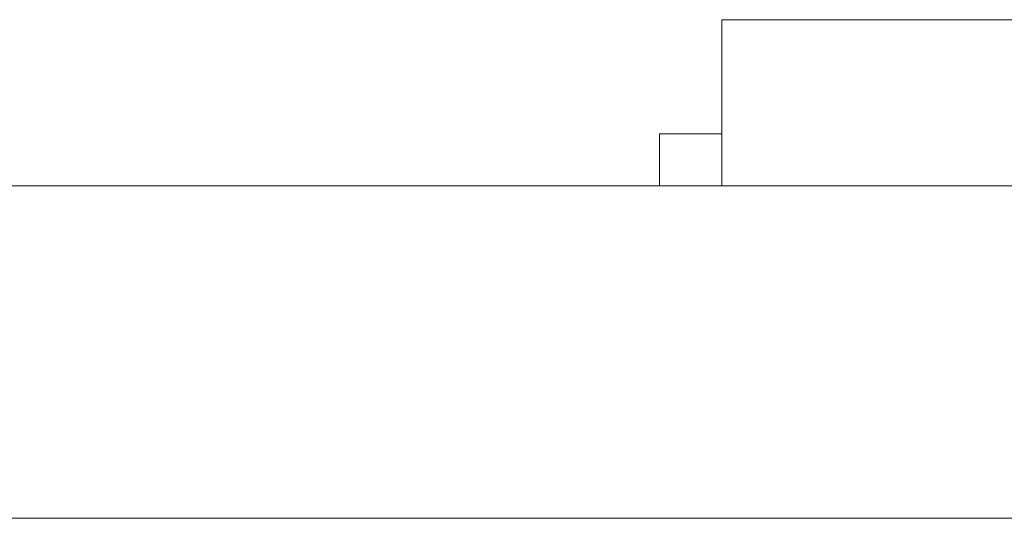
# Model space of a CAD drawing. Header units: inches. Extents: x -36 to 647, y 177 to 609.
# Tile 202 of 256: x 498.95 to 503.69, y 456.47 to 458.87. Entities that reach past the tile are written whole.
import ezdxf

# ---------------------------------------------------------------- set-up
doc = ezdxf.new("R2010")
doc.units = ezdxf.units.IN
doc.header["$MEASUREMENT"] = 0
doc.layers.add('1', color=7, linetype='Continuous')

# ---------------------------------------------------------------- blocks, each defined once
blk = doc.blocks.new('block 2183')
at = {"layer": '1', "color": 155, "lineweight": 18, "true_color": 0x4c7299}
blk.add_lwpolyline([(502.0267, 458.3189), (502.3267, 458.3189)], dxfattribs=at)
blk = doc.blocks.new('block 2188')
at = {"layer": '1', "color": 155, "lineweight": 18, "true_color": 0x4c7299}
blk.add_lwpolyline([(502.3267, 458.8689), (507.3267, 458.8689)], dxfattribs=at)
blk = doc.blocks.new('block 2264')
at = {"layer": '1', "color": 155, "lineweight": 18, "true_color": 0x4c7299}
blk.add_lwpolyline([(515.7924, 458.0689), (406.9054, 458.0689)], dxfattribs=at)
blk = doc.blocks.new('block 2477')
at = {"layer": '1', "color": 155, "lineweight": 18, "true_color": 0x4c7299}
blk.add_lwpolyline([(502.3267, 458.8689), (502.3267, 458.0689)], dxfattribs=at)
blk = doc.blocks.new('block 2480')
at = {"layer": '1', "color": 155, "lineweight": 18, "true_color": 0x4c7299}
blk.add_lwpolyline([(502.0267, 458.3189), (502.0267, 458.0689)], dxfattribs=at)
blk = doc.blocks.new('block 2579')
at = {"layer": '1', "color": 155, "lineweight": 18, "true_color": 0x4c7299}
blk.add_lwpolyline([(515.7924, 456.4689), (406.9054, 456.4689)], dxfattribs=at)
blk = doc.blocks.new('block 2755')
at = {"layer": '1', "color": 18, "lineweight": 13, "true_color": 0x4c0000}
blk.add_lwpolyline([(515.7924, 458.0689), (406.9054, 458.0689)], dxfattribs=at)
blk = doc.blocks.new('block 2761')
at = {"layer": '1', "color": 18, "lineweight": 13, "true_color": 0x4c0000}
blk.add_lwpolyline([(515.7924, 458.0689), (406.9054, 458.0689)], dxfattribs=at)
blk = doc.blocks.new('block 2845')
at = {"layer": '1', "color": 18, "lineweight": 13, "true_color": 0x4c0000}
blk.add_lwpolyline([(395.5667, 458.0689), (527.1311, 458.0689)], dxfattribs=at)
blk = doc.blocks.new('block 2846')
at = {"layer": '1', "color": 18, "lineweight": 13, "true_color": 0x4c0000}
blk.add_lwpolyline([(395.5667, 458.0689), (527.1311, 458.0689)], dxfattribs=at)
blk = doc.blocks.new('block 2866')
at = {"layer": '1', "color": 18, "lineweight": 13, "true_color": 0x4c0000}
blk.add_lwpolyline([(501.3815, 458.0689), (501.7815, 458.0689)], dxfattribs=at)
blk = doc.blocks.new('block 2868')
at = {"layer": '1', "color": 18, "lineweight": 13, "true_color": 0x4c0000}
blk.add_lwpolyline([(501.3815, 458.0689), (501.7815, 458.0689)], dxfattribs=at)
blk = doc.blocks.new('block 7542')
at = {"layer": '1', "color": 18, "lineweight": 13, "true_color": 0x4c0000}
blk.add_open_spline([(277.6797, 458.0689), (277.6797, 458.0689), (202.8704, 458.0689), (202.8704, 458.0689), (202.8704, 458.0689), (165.4658, 458.0689), (165.4658, 458.0689), (165.4658, 458.0689), (160.7902, 458.0689), (160.7902, 458.0689), (160.7902, 458.0689), (158.4524, 458.0689), (158.4524, 458.0689), (158.4524, 458.0689), (157.2662, 458.0689), (157.2662, 458.0689), (157.2662, 458.0689), (153.2884, 458.0689), (153.2884, 458.0689), (153.2884, 458.0689), (152.2514, 458.0689), (152.2514, 458.0689), (152.2514, 458.0689), (149.9136, 458.0689), (149.9136, 458.0689), (149.9136, 458.0689), (131.2113, 458.0689), (131.2113, 458.0689), (131.2113, 458.0689), (56.402, 458.0689), (56.402, 458.0689), (56.402, 458.0689), (37.6997, 458.0689), (37.6997, 458.0689), (37.6997, 458.0689), (28.3485, 458.0689), (28.3485, 458.0689), (28.3485, 458.0689), (23.673, 458.0689), (23.673, 458.0689), (23.673, 458.0689), (21.3896, 458.0689), (21.3896, 458.0689), (21.3896, 458.0689), (20.5239, 458.0689), (20.5239, 458.0689), (20.5239, 458.0689), (5.6337, 458.0689), (5.6337, 458.0689), (5.6337, 458.0689), (4.2572, 458.0689), (4.2572, 458.0689), (4.2572, 458.0689), (1.9195, 458.0689), (1.9195, 458.0689), (1.9195, 458.0689), (-2.7561, 458.0689), (-2.7561, 458.0689), (-2.7561, 458.0689), (-12.1073, 458.0689), (-12.1073, 458.0689), (-12.1073, 458.0689), (-14.3267, 458.0689), (-14.3267, 458.0689), (-14.3267, 458.0689), (-13.5047, 458.0689), (-13.5047, 458.0689), (-13.5047, 458.0689), (-11.167, 458.0689), (-11.167, 458.0689), (-11.167, 458.0689), (-6.4914, 458.0689), (-6.4914, 458.0689), (-6.4914, 458.0689), (2.8598, 458.0689), (2.8598, 458.0689), (2.8598, 458.0689), (9.9828, 458.0689), (9.9828, 458.0689), (9.9828, 458.0689), (11.3987, 458.0689), (11.3987, 458.0689), (11.3987, 458.0689), (13.7365, 458.0689), (13.7365, 458.0689), (13.7365, 458.0689), (18.4121, 458.0689), (18.4121, 458.0689), (18.4121, 458.0689), (37.1144, 458.0689), (37.1144, 458.0689), (37.1144, 458.0689), (111.9237, 458.0689), (111.9237, 458.0689), (111.9237, 458.0689), (130.626, 458.0689), (130.626, 458.0689), (130.626, 458.0689), (139.9772, 458.0689), (139.9772, 458.0689), (139.9772, 458.0689), (143.0499, 458.0689), (143.0499, 458.0689), (143.0499, 458.0689), (145.3437, 458.0689), (145.3437, 458.0689), (145.3437, 458.0689), (146.1784, 458.0689), (146.1784, 458.0689), (146.1784, 458.0689), (183.583, 458.0689), (183.583, 458.0689), (183.583, 458.0689), (258.3923, 458.0689), (258.3923, 458.0689), (258.3923, 458.0689), (289.4917, 458.0689), (289.4917, 458.0689), (289.4917, 458.0689), (326.8964, 458.0689), (326.8964, 458.0689), (326.8964, 458.0689), (364.301, 458.0689), (364.301, 458.0689), (364.301, 458.0689), (383.0033, 458.0689), (383.0033, 458.0689), (383.0033, 458.0689), (387.6789, 458.0689), (387.6789, 458.0689), (387.6789, 458.0689), (390.0167, 458.0689), (390.0167, 458.0689), (390.0167, 458.0689), (391.2325, 458.0689), (391.2325, 458.0689), (391.2325, 458.0689), (395.2018, 458.0689), (395.2018, 458.0689), (395.2018, 458.0689), (396.2149, 458.0689), (396.2149, 458.0689), (396.2149, 458.0689), (398.5527, 458.0689), (398.5527, 458.0689), (398.5527, 458.0689), (473.3619, 458.0689), (473.3619, 458.0689), (473.3619, 458.0689), (510.7666, 458.0689), (510.7666, 458.0689), (510.7666, 458.0689), (520.1177, 458.0689), (520.1177, 458.0689), (520.1177, 458.0689), (524.7933, 458.0689), (524.7933, 458.0689), (524.7933, 458.0689), (527.1311, 458.0689), (527.1311, 458.0689), (527.1311, 458.0689), (527.9528, 458.0689), (527.9528, 458.0689), (527.9528, 458.0689), (535.6701, 458.0689), (535.6701, 458.0689), (535.6701, 458.0689), (545.0212, 458.0689), (545.0212, 458.0689), (545.0212, 458.0689), (545.6185, 458.0689), (545.6185, 458.0689), (545.6185, 458.0689), (536.2673, 458.0689), (536.2673, 458.0689), (536.2673, 458.0689), (531.6311, 458.0689), (531.6311, 458.0689), (531.6311, 458.0689), (530.7777, 458.0689), (530.7777, 458.0689), (530.7777, 458.0689), (528.4683, 458.0689), (528.4683, 458.0689), (528.4683, 458.0689), (525.3906, 458.0689), (525.3906, 458.0689), (525.3906, 458.0689), (520.715, 458.0689), (520.715, 458.0689), (520.715, 458.0689), (519.7844, 458.0689), (519.7844, 458.0689), (519.7844, 458.0689), (517.5884, 458.0689), (517.5884, 458.0689), (517.5884, 458.0689), (514.5138, 458.0689), (514.5138, 458.0689), (514.5138, 458.0689), (495.8115, 458.0689), (495.8115, 458.0689), (495.8115, 458.0689), (421.0023, 458.0689), (421.0023, 458.0689), (421.0023, 458.0689), (411.6511, 458.0689), (411.6511, 458.0689), (411.6511, 458.0689), (406.9755, 458.0689), (406.9755, 458.0689), (406.9755, 458.0689), (406.1388, 458.0689), (406.1388, 458.0689), (406.1388, 458.0689), (403.8462, 458.0689), (403.8462, 458.0689), (403.8462, 458.0689), (400.7729, 458.0689), (400.7729, 458.0689), (400.7729, 458.0689), (396.0974, 458.0689), (396.0974, 458.0689), (396.0974, 458.0689), (386.7462, 458.0689), (386.7462, 458.0689), (386.7462, 458.0689), (349.3416, 458.0689), (349.3416, 458.0689), (349.3416, 458.0689), (311.9369, 458.0689), (311.9369, 458.0689), (311.9369, 458.0689), (293.2346, 458.0689), (293.2346, 458.0689), (293.2346, 458.0689), (283.8835, 458.0689), (283.8835, 458.0689), (283.8835, 458.0689), (280.8066, 458.0689), (280.8066, 458.0689), (280.8066, 458.0689), (278.5024, 458.0689), (278.5024, 458.0689), (278.5024, 458.0689), (277.6797, 458.0689), (277.6797, 458.0689)], degree=3, knots=[0, 0, 0, 0, 1, 1, 1, 2, 2, 2, 3, 3, 3, 4, 4, 4, 5, 5, 5, 6, 6, 6, 7, 7, 7, 8, 8, 8, 9, 9, 9, 10, 10, 10, 11, 11, 11, 12, 12, 12, 13, 13, 13, 14, 14, 14, 15, 15, 15, 16, 16, 16, 17, 17, 17, 18, 18, 18, 19, 19, 19, 20, 20, 20, 21, 21, 21, 22, 22, 22, 23, 23, 23, 24, 24, 24, 25, 25, 25, 26, 26, 26, 27, 27, 27, 28, 28, 28, 29, 29, 29, 30, 30, 30, 31, 31, 31, 32, 32, 32, 33, 33, 33, 34, 34, 34, 35, 35, 35, 36, 36, 36, 37, 37, 37, 38, 38, 38, 39, 39, 39, 40, 40, 40, 41, 41, 41, 42, 42, 42, 43, 43, 43, 44, 44, 44, 45, 45, 45, 46, 46, 46, 47, 47, 47, 48, 48, 48, 49, 49, 49, 50, 50, 50, 51, 51, 51, 52, 52, 52, 53, 53, 53, 54, 54, 54, 55, 55, 55, 56, 56, 56, 57, 57, 57, 58, 58, 58, 59, 59, 59, 60, 60, 60, 61, 61, 61, 62, 62, 62, 63, 63, 63, 64, 64, 64, 65, 65, 65, 66, 66, 66, 67, 67, 67, 68, 68, 68, 69, 69, 69, 70, 70, 70, 71, 71, 71, 72, 72, 72, 73, 73, 73, 74, 74, 74, 75, 75, 75, 76, 76, 76, 77, 77, 77, 78, 78, 78, 79, 79, 79, 80, 80, 80, 81, 81, 81, 82, 82, 82, 82], dxfattribs=at)
blk = doc.blocks.new('block 7730')
at = {"layer": '1', "color": 18, "lineweight": 13, "true_color": 0x4c0000}
blk.add_open_spline([(503.3018, 458.0689), (503.3983, 458.0689), (503.4948, 458.0689), (503.5914, 458.0689), (503.4948, 458.0689), (503.3983, 458.0689), (503.3018, 458.0689), (503.0608, 458.0689), (502.8198, 458.0689), (502.5788, 458.0689), (502.5431, 458.0689), (502.5074, 458.0689), (502.4717, 458.0689), (502.2949, 458.0689), (502.1181, 458.0689), (501.9414, 458.0689), (502.1414, 458.0689), (502.3414, 458.0689), (502.5414, 458.0689), (502.3414, 458.0689), (502.1414, 458.0689), (501.9414, 458.0689), (502.1181, 458.0689), (502.2949, 458.0689), (502.4717, 458.0689), (502.5074, 458.0689), (502.5431, 458.0689), (502.5788, 458.0689), (502.8198, 458.0689), (503.0608, 458.0689), (503.3018, 458.0689)], degree=3, knots=[0, 0, 0, 0, 1, 1, 1, 2, 2, 2, 3, 3, 3, 4, 4, 4, 5, 5, 5, 6, 6, 6, 7, 7, 7, 8, 8, 8, 9, 9, 9, 10, 10, 10, 10], dxfattribs=at)
blk = doc.blocks.new('block 7826')
at = {"layer": '1', "color": 18, "lineweight": 13, "true_color": 0x4c0000}
blk.add_open_spline([(503.3018, 458.0689), (503.3983, 458.0689), (503.4948, 458.0689), (503.5914, 458.0689), (503.4948, 458.0689), (503.3983, 458.0689), (503.3018, 458.0689), (503.0608, 458.0689), (502.8198, 458.0689), (502.5788, 458.0689), (502.5431, 458.0689), (502.5074, 458.0689), (502.4717, 458.0689), (502.2949, 458.0689), (502.1181, 458.0689), (501.9414, 458.0689), (502.1414, 458.0689), (502.3414, 458.0689), (502.5414, 458.0689), (502.3414, 458.0689), (502.1414, 458.0689), (501.9414, 458.0689), (502.1181, 458.0689), (502.2949, 458.0689), (502.4717, 458.0689), (502.5074, 458.0689), (502.5431, 458.0689), (502.5788, 458.0689), (502.8198, 458.0689), (503.0608, 458.0689), (503.3018, 458.0689)], degree=3, knots=[0, 0, 0, 0, 1, 1, 1, 2, 2, 2, 3, 3, 3, 4, 4, 4, 5, 5, 5, 6, 6, 6, 7, 7, 7, 8, 8, 8, 9, 9, 9, 10, 10, 10, 10], dxfattribs=at)
blk = doc.blocks.new('block 7830')
at = {"layer": '1', "color": 18, "lineweight": 13, "true_color": 0x4c0000}
blk.add_open_spline([(503.3018, 458.0689), (503.3983, 458.0689), (503.4948, 458.0689), (503.5914, 458.0689), (503.4948, 458.0689), (503.3983, 458.0689), (503.3018, 458.0689), (503.0608, 458.0689), (502.8198, 458.0689), (502.5788, 458.0689), (502.5431, 458.0689), (502.5074, 458.0689), (502.4717, 458.0689), (502.2949, 458.0689), (502.1181, 458.0689), (501.9414, 458.0689), (502.1414, 458.0689), (502.3414, 458.0689), (502.5414, 458.0689), (502.3414, 458.0689), (502.1414, 458.0689), (501.9414, 458.0689), (502.1181, 458.0689), (502.2949, 458.0689), (502.4717, 458.0689), (502.5074, 458.0689), (502.5431, 458.0689), (502.5788, 458.0689), (502.8198, 458.0689), (503.0608, 458.0689), (503.3018, 458.0689)], degree=3, knots=[0, 0, 0, 0, 1, 1, 1, 2, 2, 2, 3, 3, 3, 4, 4, 4, 5, 5, 5, 6, 6, 6, 7, 7, 7, 8, 8, 8, 9, 9, 9, 10, 10, 10, 10], dxfattribs=at)
blk = doc.blocks.new('block 7871')
at = {"layer": '1', "color": 18, "lineweight": 13, "true_color": 0x4c0000}
blk.add_open_spline([(503.3018, 458.0689), (503.3983, 458.0689), (503.4948, 458.0689), (503.5914, 458.0689), (503.4948, 458.0689), (503.3983, 458.0689), (503.3018, 458.0689), (503.0608, 458.0689), (502.8198, 458.0689), (502.5788, 458.0689), (502.5431, 458.0689), (502.5074, 458.0689), (502.4717, 458.0689), (502.2949, 458.0689), (502.1181, 458.0689), (501.9414, 458.0689), (502.1414, 458.0689), (502.3414, 458.0689), (502.5414, 458.0689), (502.3414, 458.0689), (502.1414, 458.0689), (501.9414, 458.0689), (502.1181, 458.0689), (502.2949, 458.0689), (502.4717, 458.0689), (502.5074, 458.0689), (502.5431, 458.0689), (502.5788, 458.0689), (502.8198, 458.0689), (503.0608, 458.0689), (503.3018, 458.0689)], degree=3, knots=[0, 0, 0, 0, 1, 1, 1, 2, 2, 2, 3, 3, 3, 4, 4, 4, 5, 5, 5, 6, 6, 6, 7, 7, 7, 8, 8, 8, 9, 9, 9, 10, 10, 10, 10], dxfattribs=at)
blk = doc.blocks.new('block 7926')
at = {"layer": '1', "color": 18, "lineweight": 13, "true_color": 0x4c0000}
blk.add_open_spline([(277.6797, 458.0689), (277.6797, 458.0689), (202.8704, 458.0689), (202.8704, 458.0689), (202.8704, 458.0689), (165.4658, 458.0689), (165.4658, 458.0689), (165.4658, 458.0689), (160.7902, 458.0689), (160.7902, 458.0689), (160.7902, 458.0689), (158.4524, 458.0689), (158.4524, 458.0689), (158.4524, 458.0689), (157.2662, 458.0689), (157.2662, 458.0689), (157.2662, 458.0689), (153.2884, 458.0689), (153.2884, 458.0689), (153.2884, 458.0689), (152.2514, 458.0689), (152.2514, 458.0689), (152.2514, 458.0689), (149.9136, 458.0689), (149.9136, 458.0689), (149.9136, 458.0689), (131.2113, 458.0689), (131.2113, 458.0689), (131.2113, 458.0689), (56.402, 458.0689), (56.402, 458.0689), (56.402, 458.0689), (37.6997, 458.0689), (37.6997, 458.0689), (37.6997, 458.0689), (28.3485, 458.0689), (28.3485, 458.0689), (28.3485, 458.0689), (23.673, 458.0689), (23.673, 458.0689), (23.673, 458.0689), (21.3896, 458.0689), (21.3896, 458.0689), (21.3896, 458.0689), (20.5239, 458.0689), (20.5239, 458.0689), (20.5239, 458.0689), (5.6337, 458.0689), (5.6337, 458.0689), (5.6337, 458.0689), (4.2572, 458.0689), (4.2572, 458.0689), (4.2572, 458.0689), (1.9195, 458.0689), (1.9195, 458.0689), (1.9195, 458.0689), (-2.7561, 458.0689), (-2.7561, 458.0689), (-2.7561, 458.0689), (-12.1073, 458.0689), (-12.1073, 458.0689), (-12.1073, 458.0689), (-14.3267, 458.0689), (-14.3267, 458.0689), (-14.3267, 458.0689), (-13.5047, 458.0689), (-13.5047, 458.0689), (-13.5047, 458.0689), (-11.167, 458.0689), (-11.167, 458.0689), (-11.167, 458.0689), (-6.4914, 458.0689), (-6.4914, 458.0689), (-6.4914, 458.0689), (2.8598, 458.0689), (2.8598, 458.0689), (2.8598, 458.0689), (9.9828, 458.0689), (9.9828, 458.0689), (9.9828, 458.0689), (11.3987, 458.0689), (11.3987, 458.0689), (11.3987, 458.0689), (13.7365, 458.0689), (13.7365, 458.0689), (13.7365, 458.0689), (18.4121, 458.0689), (18.4121, 458.0689), (18.4121, 458.0689), (37.1144, 458.0689), (37.1144, 458.0689), (37.1144, 458.0689), (111.9237, 458.0689), (111.9237, 458.0689), (111.9237, 458.0689), (130.626, 458.0689), (130.626, 458.0689), (130.626, 458.0689), (139.9772, 458.0689), (139.9772, 458.0689), (139.9772, 458.0689), (143.0499, 458.0689), (143.0499, 458.0689), (143.0499, 458.0689), (145.3437, 458.0689), (145.3437, 458.0689), (145.3437, 458.0689), (146.1784, 458.0689), (146.1784, 458.0689), (146.1784, 458.0689), (183.583, 458.0689), (183.583, 458.0689), (183.583, 458.0689), (258.3923, 458.0689), (258.3923, 458.0689), (258.3923, 458.0689), (289.4917, 458.0689), (289.4917, 458.0689), (289.4917, 458.0689), (326.8964, 458.0689), (326.8964, 458.0689), (326.8964, 458.0689), (364.301, 458.0689), (364.301, 458.0689), (364.301, 458.0689), (383.0033, 458.0689), (383.0033, 458.0689), (383.0033, 458.0689), (387.6789, 458.0689), (387.6789, 458.0689), (387.6789, 458.0689), (390.0167, 458.0689), (390.0167, 458.0689), (390.0167, 458.0689), (391.2325, 458.0689), (391.2325, 458.0689), (391.2325, 458.0689), (395.2018, 458.0689), (395.2018, 458.0689), (395.2018, 458.0689), (396.2149, 458.0689), (396.2149, 458.0689), (396.2149, 458.0689), (398.5527, 458.0689), (398.5527, 458.0689), (398.5527, 458.0689), (473.3619, 458.0689), (473.3619, 458.0689), (473.3619, 458.0689), (510.7666, 458.0689), (510.7666, 458.0689), (510.7666, 458.0689), (520.1177, 458.0689), (520.1177, 458.0689), (520.1177, 458.0689), (524.7933, 458.0689), (524.7933, 458.0689), (524.7933, 458.0689), (527.1311, 458.0689), (527.1311, 458.0689), (527.1311, 458.0689), (527.9528, 458.0689), (527.9528, 458.0689), (527.9528, 458.0689), (535.6701, 458.0689), (535.6701, 458.0689), (535.6701, 458.0689), (545.0212, 458.0689), (545.0212, 458.0689), (545.0212, 458.0689), (545.6185, 458.0689), (545.6185, 458.0689), (545.6185, 458.0689), (536.2673, 458.0689), (536.2673, 458.0689), (536.2673, 458.0689), (531.6311, 458.0689), (531.6311, 458.0689), (531.6311, 458.0689), (530.7777, 458.0689), (530.7777, 458.0689), (530.7777, 458.0689), (528.4683, 458.0689), (528.4683, 458.0689), (528.4683, 458.0689), (525.3906, 458.0689), (525.3906, 458.0689), (525.3906, 458.0689), (520.715, 458.0689), (520.715, 458.0689), (520.715, 458.0689), (519.7844, 458.0689), (519.7844, 458.0689), (519.7844, 458.0689), (517.5884, 458.0689), (517.5884, 458.0689), (517.5884, 458.0689), (514.5138, 458.0689), (514.5138, 458.0689), (514.5138, 458.0689), (495.8115, 458.0689), (495.8115, 458.0689), (495.8115, 458.0689), (421.0023, 458.0689), (421.0023, 458.0689), (421.0023, 458.0689), (411.6511, 458.0689), (411.6511, 458.0689), (411.6511, 458.0689), (406.9755, 458.0689), (406.9755, 458.0689), (406.9755, 458.0689), (406.1388, 458.0689), (406.1388, 458.0689), (406.1388, 458.0689), (403.8462, 458.0689), (403.8462, 458.0689), (403.8462, 458.0689), (400.7729, 458.0689), (400.7729, 458.0689), (400.7729, 458.0689), (396.0974, 458.0689), (396.0974, 458.0689), (396.0974, 458.0689), (386.7462, 458.0689), (386.7462, 458.0689), (386.7462, 458.0689), (349.3416, 458.0689), (349.3416, 458.0689), (349.3416, 458.0689), (311.9369, 458.0689), (311.9369, 458.0689), (311.9369, 458.0689), (293.2346, 458.0689), (293.2346, 458.0689), (293.2346, 458.0689), (283.8835, 458.0689), (283.8835, 458.0689), (283.8835, 458.0689), (280.8066, 458.0689), (280.8066, 458.0689), (280.8066, 458.0689), (278.5024, 458.0689), (278.5024, 458.0689), (278.5024, 458.0689), (277.6797, 458.0689), (277.6797, 458.0689)], degree=3, knots=[0, 0, 0, 0, 1, 1, 1, 2, 2, 2, 3, 3, 3, 4, 4, 4, 5, 5, 5, 6, 6, 6, 7, 7, 7, 8, 8, 8, 9, 9, 9, 10, 10, 10, 11, 11, 11, 12, 12, 12, 13, 13, 13, 14, 14, 14, 15, 15, 15, 16, 16, 16, 17, 17, 17, 18, 18, 18, 19, 19, 19, 20, 20, 20, 21, 21, 21, 22, 22, 22, 23, 23, 23, 24, 24, 24, 25, 25, 25, 26, 26, 26, 27, 27, 27, 28, 28, 28, 29, 29, 29, 30, 30, 30, 31, 31, 31, 32, 32, 32, 33, 33, 33, 34, 34, 34, 35, 35, 35, 36, 36, 36, 37, 37, 37, 38, 38, 38, 39, 39, 39, 40, 40, 40, 41, 41, 41, 42, 42, 42, 43, 43, 43, 44, 44, 44, 45, 45, 45, 46, 46, 46, 47, 47, 47, 48, 48, 48, 49, 49, 49, 50, 50, 50, 51, 51, 51, 52, 52, 52, 53, 53, 53, 54, 54, 54, 55, 55, 55, 56, 56, 56, 57, 57, 57, 58, 58, 58, 59, 59, 59, 60, 60, 60, 61, 61, 61, 62, 62, 62, 63, 63, 63, 64, 64, 64, 65, 65, 65, 66, 66, 66, 67, 67, 67, 68, 68, 68, 69, 69, 69, 70, 70, 70, 71, 71, 71, 72, 72, 72, 73, 73, 73, 74, 74, 74, 75, 75, 75, 76, 76, 76, 77, 77, 77, 78, 78, 78, 79, 79, 79, 80, 80, 80, 81, 81, 81, 82, 82, 82, 82], dxfattribs=at)
blk = doc.blocks.new('block 7949')
at = {"layer": '1', "color": 18, "lineweight": 13, "true_color": 0x4c0000}
blk.add_open_spline([(499.8334, 458.0689), (499.7284, 458.0689), (499.623, 458.0689), (499.5176, 458.0689), (499.5176, 458.0689), (499.5117, 458.0689), (499.5001, 458.0689), (499.4878, 458.0689), (499.4541, 458.0689), (499.4121, 458.0689), (499.3746, 458.0689), (499.3398, 458.0689), (499.3163, 458.0689), (499.3003, 458.0689), (499.2929, 458.0689), (499.2947, 458.0689), (499.2994, 458.0689), (499.3051, 458.0689), (499.3168, 458.0689), (499.3291, 458.0689), (499.3628, 458.0689), (499.4048, 458.0689), (499.4423, 458.0689), (499.4771, 458.0689), (499.5006, 458.0689), (499.5165, 458.0689), (499.5239, 458.0689), (499.5222, 458.0689), (499.6283, 458.0689), (499.7337, 458.0689), (499.8392, 458.0689), (499.8498, 458.0689), (499.7727, 458.0689), (499.6357, 458.0689), (499.4901, 458.0689), (499.3338, 458.0689), (499.1852, 458.0689), (499.0774, 458.0689), (499.0064, 458.0689), (498.9897, 458.0689), (498.982, 458.0689), (498.9782, 458.0689), (498.9782, 458.0689), (498.9732, 458.0689), (498.999, 458.0689), (499.0533, 458.0689), (499.1067, 458.0689), (499.1818, 458.0689), (499.268, 458.0689), (499.3753, 458.0689), (499.4844, 458.0689), (499.59, 458.0689), (499.7114, 458.0689), (499.7977, 458.0689), (499.8214, 458.0689), (499.8283, 458.0689), (499.8322, 458.0689), (499.8334, 458.0689)], degree=3, knots=[0, 0, 0, 0, 1, 1, 1, 2, 2, 2, 3, 3, 3, 4, 4, 4, 5, 5, 5, 6, 6, 6, 7, 7, 7, 8, 8, 8, 9, 9, 9, 10, 10, 10, 11, 11, 11, 12, 12, 12, 13, 13, 13, 14, 14, 14, 15, 15, 15, 16, 16, 16, 17, 17, 17, 18, 18, 18, 19, 19, 19, 19], dxfattribs=at)
blk = doc.blocks.new('block 7968')
at = {"layer": '1', "color": 18, "lineweight": 13, "true_color": 0x4c0000}
blk.add_open_spline([(500.3114, 458.0689), (501.0526, 458.0689), (501.7938, 458.0689), (502.535, 458.0689), (502.7996, 458.0689), (503.0642, 458.0689), (503.3289, 458.0689), (503.5028, 458.0689), (503.6767, 458.0689), (503.8507, 458.0689), (503.5861, 458.0689), (503.3216, 458.0689), (503.0571, 458.0689), (503.4, 458.0689), (503.7429, 458.0689), (504.0859, 458.0689), (504.3893, 458.0689), (504.6927, 458.0689), (504.9961, 458.0689), (505.0414, 458.0689), (505.0624, 458.0689), (505.0577, 458.0689), (505.0552, 458.0689), (504.9276, 458.0689), (504.7406, 458.0689), (504.0519, 458.0689), (503.3632, 458.0689), (502.6746, 458.0689), (502.53, 458.0689), (502.3855, 458.0689), (502.241, 458.0689), (502.192, 458.0689), (502.143, 458.0689), (502.094, 458.0689), (502.0131, 458.0689), (501.9322, 458.0689), (501.8514, 458.0689), (501.5108, 458.0689), (501.1702, 458.0689), (500.8297, 458.0689), (500.9179, 458.0689), (501.0061, 458.0689), (501.0943, 458.0689), (500.9852, 458.0689), (500.8762, 458.0689), (500.7672, 458.0689), (500.7214, 458.0689), (500.6758, 458.0689), (500.6307, 458.0689), (500.538, 458.0689), (500.4565, 458.0689), (500.3971, 458.0689), (500.3493, 458.0689), (500.3133, 458.0689), (500.2904, 458.0689), (500.1543, 458.0689), (500.0182, 458.0689), (499.8822, 458.0689), (499.8305, 458.0689), (499.8729, 458.0689), (499.9923, 458.0689), (500.0858, 458.0689), (500.1967, 458.0689), (500.3114, 458.0689)], degree=3, knots=[0, 0, 0, 0, 1, 1, 1, 2, 2, 2, 3, 3, 3, 4, 4, 4, 5, 5, 5, 6, 6, 6, 7, 7, 7, 8, 8, 8, 9, 9, 9, 10, 10, 10, 11, 11, 11, 12, 12, 12, 13, 13, 13, 14, 14, 14, 15, 15, 15, 16, 16, 16, 17, 17, 17, 18, 18, 18, 19, 19, 19, 20, 20, 20, 21, 21, 21, 21], dxfattribs=at)
blk = doc.blocks.new('block 7981')
at = {"layer": '1', "color": 18, "lineweight": 13, "true_color": 0x4c0000}
blk.add_open_spline([(501.9837, 458.0689), (501.9224, 458.0689), (501.8612, 458.0689), (501.8, 458.0689), (501.528, 458.0689), (501.256, 458.0689), (500.9841, 458.0689), (501.0453, 458.0689), (501.1066, 458.0689), (501.1679, 458.0689), (501.4398, 458.0689), (501.7117, 458.0689), (501.9837, 458.0689)], degree=3, knots=[0, 0, 0, 0, 1, 1, 1, 2, 2, 2, 3, 3, 3, 4, 4, 4, 4], dxfattribs=at)
blk = doc.blocks.new('block 7983')
at = {"layer": '1', "color": 18, "lineweight": 13, "true_color": 0x4c0000}
blk.add_open_spline([(499.8334, 458.0689), (499.7284, 458.0689), (499.623, 458.0689), (499.5176, 458.0689), (499.5176, 458.0689), (499.5117, 458.0689), (499.5001, 458.0689), (499.4878, 458.0689), (499.4541, 458.0689), (499.4121, 458.0689), (499.3746, 458.0689), (499.3398, 458.0689), (499.3163, 458.0689), (499.3003, 458.0689), (499.2929, 458.0689), (499.2947, 458.0689), (499.2994, 458.0689), (499.3051, 458.0689), (499.3168, 458.0689), (499.3291, 458.0689), (499.3628, 458.0689), (499.4048, 458.0689), (499.4423, 458.0689), (499.4771, 458.0689), (499.5006, 458.0689), (499.5165, 458.0689), (499.5239, 458.0689), (499.5222, 458.0689), (499.6283, 458.0689), (499.7337, 458.0689), (499.8392, 458.0689), (499.8498, 458.0689), (499.7727, 458.0689), (499.6357, 458.0689), (499.4901, 458.0689), (499.3338, 458.0689), (499.1852, 458.0689), (499.0774, 458.0689), (499.0064, 458.0689), (498.9897, 458.0689), (498.982, 458.0689), (498.9782, 458.0689), (498.9782, 458.0689), (498.9732, 458.0689), (498.999, 458.0689), (499.0533, 458.0689), (499.1067, 458.0689), (499.1818, 458.0689), (499.268, 458.0689), (499.3753, 458.0689), (499.4844, 458.0689), (499.59, 458.0689), (499.7114, 458.0689), (499.7977, 458.0689), (499.8214, 458.0689), (499.8283, 458.0689), (499.8322, 458.0689), (499.8334, 458.0689)], degree=3, knots=[0, 0, 0, 0, 1, 1, 1, 2, 2, 2, 3, 3, 3, 4, 4, 4, 5, 5, 5, 6, 6, 6, 7, 7, 7, 8, 8, 8, 9, 9, 9, 10, 10, 10, 11, 11, 11, 12, 12, 12, 13, 13, 13, 14, 14, 14, 15, 15, 15, 16, 16, 16, 17, 17, 17, 18, 18, 18, 19, 19, 19, 19], dxfattribs=at)
blk = doc.blocks.new('block 7986')
at = {"layer": '1', "color": 18, "lineweight": 13, "true_color": 0x4c0000}
blk.add_open_spline([(500.3114, 458.0689), (501.0526, 458.0689), (501.7938, 458.0689), (502.535, 458.0689), (502.7996, 458.0689), (503.0642, 458.0689), (503.3289, 458.0689), (503.5028, 458.0689), (503.6767, 458.0689), (503.8507, 458.0689), (503.5861, 458.0689), (503.3216, 458.0689), (503.0571, 458.0689), (503.4, 458.0689), (503.7429, 458.0689), (504.0859, 458.0689), (504.3893, 458.0689), (504.6927, 458.0689), (504.9961, 458.0689), (505.0414, 458.0689), (505.0624, 458.0689), (505.0577, 458.0689), (505.0552, 458.0689), (504.9276, 458.0689), (504.7406, 458.0689), (504.0519, 458.0689), (503.3632, 458.0689), (502.6746, 458.0689), (502.53, 458.0689), (502.3855, 458.0689), (502.241, 458.0689), (502.192, 458.0689), (502.143, 458.0689), (502.094, 458.0689), (502.0131, 458.0689), (501.9322, 458.0689), (501.8514, 458.0689), (501.5108, 458.0689), (501.1702, 458.0689), (500.8297, 458.0689), (500.9179, 458.0689), (501.0061, 458.0689), (501.0943, 458.0689), (500.9852, 458.0689), (500.8762, 458.0689), (500.7672, 458.0689), (500.7214, 458.0689), (500.6758, 458.0689), (500.6307, 458.0689), (500.538, 458.0689), (500.4565, 458.0689), (500.3971, 458.0689), (500.3493, 458.0689), (500.3133, 458.0689), (500.2904, 458.0689), (500.1543, 458.0689), (500.0182, 458.0689), (499.8822, 458.0689), (499.8305, 458.0689), (499.8729, 458.0689), (499.9923, 458.0689), (500.0858, 458.0689), (500.1967, 458.0689), (500.3114, 458.0689)], degree=3, knots=[0, 0, 0, 0, 1, 1, 1, 2, 2, 2, 3, 3, 3, 4, 4, 4, 5, 5, 5, 6, 6, 6, 7, 7, 7, 8, 8, 8, 9, 9, 9, 10, 10, 10, 11, 11, 11, 12, 12, 12, 13, 13, 13, 14, 14, 14, 15, 15, 15, 16, 16, 16, 17, 17, 17, 18, 18, 18, 19, 19, 19, 20, 20, 20, 21, 21, 21, 21], dxfattribs=at)
blk = doc.blocks.new('block 7993')
at = {"layer": '1', "color": 18, "lineweight": 13, "true_color": 0x4c0000}
blk.add_open_spline([(501.9837, 458.0689), (501.9224, 458.0689), (501.8612, 458.0689), (501.8, 458.0689), (501.528, 458.0689), (501.256, 458.0689), (500.9841, 458.0689), (501.0453, 458.0689), (501.1066, 458.0689), (501.1679, 458.0689), (501.4398, 458.0689), (501.7117, 458.0689), (501.9837, 458.0689)], degree=3, knots=[0, 0, 0, 0, 1, 1, 1, 2, 2, 2, 3, 3, 3, 4, 4, 4, 4], dxfattribs=at)
blk = doc.blocks.new('block 8106')
at = {"layer": '1', "color": 18, "lineweight": 13, "true_color": 0x4c0000}
blk.add_open_spline([(500.1913, 458.0689), (500.1959, 458.0689), (500.2017, 458.0689), (500.2017, 458.0689), (500.2017, 458.0689), (500.21, 458.0689), (500.21, 458.0689), (500.21, 458.0689), (500.2207, 458.0689), (500.2207, 458.0689), (500.2207, 458.0689), (500.2336, 458.0689), (500.2336, 458.0689), (500.2336, 458.0689), (500.2486, 458.0689), (500.2486, 458.0689), (500.2486, 458.0689), (500.2653, 458.0689), (500.2653, 458.0689), (500.2653, 458.0689), (500.2836, 458.0689), (500.2836, 458.0689), (500.2836, 458.0689), (500.3029, 458.0689), (500.3029, 458.0689), (500.3029, 458.0689), (500.3232, 458.0689), (500.3232, 458.0689), (500.3232, 458.0689), (500.3448, 458.0689), (500.3448, 458.0689), (500.3448, 458.0689), (500.3677, 458.0689), (500.3677, 458.0689), (500.3677, 458.0689), (500.3916, 458.0689), (500.3916, 458.0689), (500.3916, 458.0689), (500.4414, 458.0689), (500.4414, 458.0689), (500.4414, 458.0689), (500.4911, 458.0689), (500.4911, 458.0689), (500.4911, 458.0689), (500.5151, 458.0689), (500.5151, 458.0689), (500.5151, 458.0689), (500.538, 458.0689), (500.538, 458.0689), (500.538, 458.0689), (500.5596, 458.0689), (500.5596, 458.0689), (500.5596, 458.0689), (500.5798, 458.0689), (500.5798, 458.0689), (500.5798, 458.0689), (500.5992, 458.0689), (500.5992, 458.0689), (500.5992, 458.0689), (500.6174, 458.0689), (500.6174, 458.0689), (500.6174, 458.0689), (500.6342, 458.0689), (500.6342, 458.0689), (500.6342, 458.0689), (500.6491, 458.0689), (500.6491, 458.0689), (500.6491, 458.0689), (500.662, 458.0689), (500.662, 458.0689), (500.662, 458.0689), (500.6727, 458.0689), (500.6727, 458.0689), (500.6727, 458.0689), (500.681, 458.0689), (500.681, 458.0689), (500.681, 458.0689), (500.6869, 458.0689), (500.6869, 458.0689), (500.6869, 458.0689), (500.681, 458.0689), (500.681, 458.0689), (500.681, 458.0689), (500.6727, 458.0689), (500.6727, 458.0689), (500.6727, 458.0689), (500.662, 458.0689), (500.662, 458.0689), (500.662, 458.0689), (500.6491, 458.0689), (500.6491, 458.0689), (500.6491, 458.0689), (500.6342, 458.0689), (500.6342, 458.0689), (500.6342, 458.0689), (500.6174, 458.0689), (500.6174, 458.0689), (500.6174, 458.0689), (500.5992, 458.0689), (500.5992, 458.0689), (500.5992, 458.0689), (500.5798, 458.0689), (500.5798, 458.0689), (500.5798, 458.0689), (500.5596, 458.0689), (500.5596, 458.0689), (500.5596, 458.0689), (500.538, 458.0689), (500.538, 458.0689), (500.538, 458.0689), (500.5151, 458.0689), (500.5151, 458.0689), (500.5151, 458.0689), (500.4911, 458.0689), (500.4911, 458.0689), (500.4911, 458.0689), (500.4414, 458.0689), (500.4414, 458.0689), (500.4414, 458.0689), (500.3916, 458.0689), (500.3916, 458.0689), (500.3916, 458.0689), (500.3677, 458.0689), (500.3677, 458.0689), (500.3677, 458.0689), (500.3448, 458.0689), (500.3448, 458.0689), (500.3448, 458.0689), (500.3232, 458.0689), (500.3232, 458.0689), (500.3232, 458.0689), (500.3029, 458.0689), (500.3029, 458.0689), (500.3029, 458.0689), (500.2836, 458.0689), (500.2836, 458.0689), (500.2836, 458.0689), (500.2653, 458.0689), (500.2653, 458.0689), (500.2653, 458.0689), (500.2486, 458.0689), (500.2486, 458.0689), (500.2486, 458.0689), (500.2336, 458.0689), (500.2336, 458.0689), (500.2336, 458.0689), (500.2207, 458.0689), (500.2207, 458.0689), (500.2207, 458.0689), (500.21, 458.0689), (500.21, 458.0689), (500.21, 458.0689), (500.2017, 458.0689), (500.2017, 458.0689), (500.2017, 458.0689), (500.1959, 458.0689), (500.1959, 458.0689)], degree=3, knots=[0, 0, 0, 0, 1, 1, 1, 2, 2, 2, 3, 3, 3, 4, 4, 4, 5, 5, 5, 6, 6, 6, 7, 7, 7, 8, 8, 8, 9, 9, 9, 10, 10, 10, 11, 11, 11, 12, 12, 12, 13, 13, 13, 14, 14, 14, 15, 15, 15, 16, 16, 16, 17, 17, 17, 18, 18, 18, 19, 19, 19, 20, 20, 20, 21, 21, 21, 22, 22, 22, 23, 23, 23, 24, 24, 24, 25, 25, 25, 26, 26, 26, 27, 27, 27, 28, 28, 28, 29, 29, 29, 30, 30, 30, 31, 31, 31, 32, 32, 32, 33, 33, 33, 34, 34, 34, 35, 35, 35, 36, 36, 36, 37, 37, 37, 38, 38, 38, 39, 39, 39, 40, 40, 40, 41, 41, 41, 42, 42, 42, 43, 43, 43, 44, 44, 44, 45, 45, 45, 46, 46, 46, 47, 47, 47, 48, 48, 48, 49, 49, 49, 50, 50, 50, 51, 51, 51, 52, 52, 52, 52], dxfattribs=at)
blk = doc.blocks.new('block 8142')
at = {"layer": '1', "color": 18, "lineweight": 13, "true_color": 0x4c0000}
blk.add_open_spline([(500.1913, 458.0689), (500.1959, 458.0689), (500.2017, 458.0689), (500.2017, 458.0689), (500.2017, 458.0689), (500.21, 458.0689), (500.21, 458.0689), (500.21, 458.0689), (500.2207, 458.0689), (500.2207, 458.0689), (500.2207, 458.0689), (500.2336, 458.0689), (500.2336, 458.0689), (500.2336, 458.0689), (500.2486, 458.0689), (500.2486, 458.0689), (500.2486, 458.0689), (500.2653, 458.0689), (500.2653, 458.0689), (500.2653, 458.0689), (500.2836, 458.0689), (500.2836, 458.0689), (500.2836, 458.0689), (500.3029, 458.0689), (500.3029, 458.0689), (500.3029, 458.0689), (500.3232, 458.0689), (500.3232, 458.0689), (500.3232, 458.0689), (500.3448, 458.0689), (500.3448, 458.0689), (500.3448, 458.0689), (500.3677, 458.0689), (500.3677, 458.0689), (500.3677, 458.0689), (500.3916, 458.0689), (500.3916, 458.0689), (500.3916, 458.0689), (500.4414, 458.0689), (500.4414, 458.0689), (500.4414, 458.0689), (500.4911, 458.0689), (500.4911, 458.0689), (500.4911, 458.0689), (500.5151, 458.0689), (500.5151, 458.0689), (500.5151, 458.0689), (500.538, 458.0689), (500.538, 458.0689), (500.538, 458.0689), (500.5596, 458.0689), (500.5596, 458.0689), (500.5596, 458.0689), (500.5798, 458.0689), (500.5798, 458.0689), (500.5798, 458.0689), (500.5992, 458.0689), (500.5992, 458.0689), (500.5992, 458.0689), (500.6174, 458.0689), (500.6174, 458.0689), (500.6174, 458.0689), (500.6342, 458.0689), (500.6342, 458.0689), (500.6342, 458.0689), (500.6491, 458.0689), (500.6491, 458.0689), (500.6491, 458.0689), (500.662, 458.0689), (500.662, 458.0689), (500.662, 458.0689), (500.6727, 458.0689), (500.6727, 458.0689), (500.6727, 458.0689), (500.681, 458.0689), (500.681, 458.0689), (500.681, 458.0689), (500.6869, 458.0689), (500.6869, 458.0689), (500.6869, 458.0689), (500.681, 458.0689), (500.681, 458.0689), (500.681, 458.0689), (500.6727, 458.0689), (500.6727, 458.0689), (500.6727, 458.0689), (500.662, 458.0689), (500.662, 458.0689), (500.662, 458.0689), (500.6491, 458.0689), (500.6491, 458.0689), (500.6491, 458.0689), (500.6342, 458.0689), (500.6342, 458.0689), (500.6342, 458.0689), (500.6174, 458.0689), (500.6174, 458.0689), (500.6174, 458.0689), (500.5992, 458.0689), (500.5992, 458.0689), (500.5992, 458.0689), (500.5798, 458.0689), (500.5798, 458.0689), (500.5798, 458.0689), (500.5596, 458.0689), (500.5596, 458.0689), (500.5596, 458.0689), (500.538, 458.0689), (500.538, 458.0689), (500.538, 458.0689), (500.5151, 458.0689), (500.5151, 458.0689), (500.5151, 458.0689), (500.4911, 458.0689), (500.4911, 458.0689), (500.4911, 458.0689), (500.4414, 458.0689), (500.4414, 458.0689), (500.4414, 458.0689), (500.3916, 458.0689), (500.3916, 458.0689), (500.3916, 458.0689), (500.3677, 458.0689), (500.3677, 458.0689), (500.3677, 458.0689), (500.3448, 458.0689), (500.3448, 458.0689), (500.3448, 458.0689), (500.3232, 458.0689), (500.3232, 458.0689), (500.3232, 458.0689), (500.3029, 458.0689), (500.3029, 458.0689), (500.3029, 458.0689), (500.2836, 458.0689), (500.2836, 458.0689), (500.2836, 458.0689), (500.2653, 458.0689), (500.2653, 458.0689), (500.2653, 458.0689), (500.2486, 458.0689), (500.2486, 458.0689), (500.2486, 458.0689), (500.2336, 458.0689), (500.2336, 458.0689), (500.2336, 458.0689), (500.2207, 458.0689), (500.2207, 458.0689), (500.2207, 458.0689), (500.21, 458.0689), (500.21, 458.0689), (500.21, 458.0689), (500.2017, 458.0689), (500.2017, 458.0689), (500.2017, 458.0689), (500.1959, 458.0689), (500.1959, 458.0689)], degree=3, knots=[0, 0, 0, 0, 1, 1, 1, 2, 2, 2, 3, 3, 3, 4, 4, 4, 5, 5, 5, 6, 6, 6, 7, 7, 7, 8, 8, 8, 9, 9, 9, 10, 10, 10, 11, 11, 11, 12, 12, 12, 13, 13, 13, 14, 14, 14, 15, 15, 15, 16, 16, 16, 17, 17, 17, 18, 18, 18, 19, 19, 19, 20, 20, 20, 21, 21, 21, 22, 22, 22, 23, 23, 23, 24, 24, 24, 25, 25, 25, 26, 26, 26, 27, 27, 27, 28, 28, 28, 29, 29, 29, 30, 30, 30, 31, 31, 31, 32, 32, 32, 33, 33, 33, 34, 34, 34, 35, 35, 35, 36, 36, 36, 37, 37, 37, 38, 38, 38, 39, 39, 39, 40, 40, 40, 41, 41, 41, 42, 42, 42, 43, 43, 43, 44, 44, 44, 45, 45, 45, 46, 46, 46, 47, 47, 47, 48, 48, 48, 49, 49, 49, 50, 50, 50, 51, 51, 51, 52, 52, 52, 52], dxfattribs=at)
blk = doc.blocks.new('block 8196')
at = {"layer": '1', "color": 18, "lineweight": 13, "true_color": 0x4c0000}
blk.add_open_spline([(498.5217, 458.0689), (500.555, 458.0689), (502.5883, 458.0689), (504.6217, 458.0689), (502.5883, 458.0689), (500.555, 458.0689), (498.5217, 458.0689)], degree=3, knots=[0, 0, 0, 0, 1, 1, 1, 2, 2, 2, 2], dxfattribs=at)
blk = doc.blocks.new('block 8198')
at = {"layer": '1', "color": 18, "lineweight": 13, "true_color": 0x4c0000}
blk.add_open_spline([(498.5717, 458.0689), (500.5717, 458.0689), (502.5717, 458.0689), (504.5717, 458.0689), (502.5717, 458.0689), (500.5717, 458.0689), (498.5717, 458.0689)], degree=3, knots=[0, 0, 0, 0, 1, 1, 1, 2, 2, 2, 2], dxfattribs=at)

msp = doc.modelspace()

# ---------------------------------------------------------------- block references
at = {"layer": '1'}
for name in ['block 2188', 'block 2477', 'block 2183', 'block 2480', 'block 7542', 'block 7926', 'block 2845', 'block 2846', 'block 2264', 'block 2755', 'block 2761', 'block 8196', 'block 8198', 'block 7949', 'block 7983', 'block 7968', 'block 7986', 'block 8106', 'block 8142', 'block 7981', 'block 7993', 'block 2866', 'block 2868', 'block 7730', 'block 7826', 'block 7830', 'block 7871', 'block 2579']:
    msp.add_blockref(name, (0, 0), dxfattribs=at)

doc.saveas('drawing.dxf')
